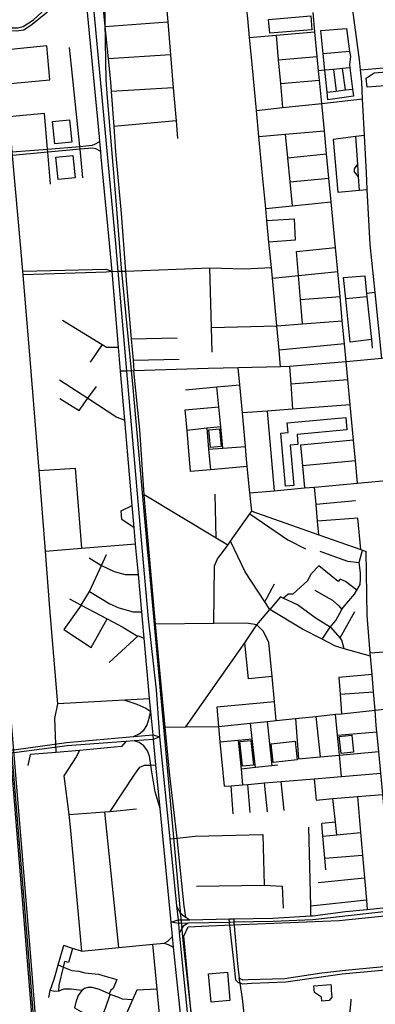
# Model space of a CAD drawing. Header units: millimetres. Extents: x 664923 to 767831, y 3118803 to 3207600.
# Tile 92 of 256: x 726204 to 727159, y 3142172 to 3144814. Entities that reach past the tile are written whole.
import ezdxf

# ---------------------------------------------------------------- set-up
doc = ezdxf.new("R2010")
doc.units = ezdxf.units.MM
for name, color, linetype in [('buildings', 5, 'Continuous'), ('parks', 8, 'Continuous'), ('railways', 4, 'Continuous'), ('roads_2', 2, 'Continuous'), ('roads_3', 3, 'Continuous')]:
    doc.layers.add(name, color=color, linetype=linetype)

msp = doc.modelspace()

# ---------------------------------------------------------------- linework, layer by layer
at = {"layer": 'buildings'}
for points in [[(726291.78, 3144541.2), (726337.73, 3144545.78), (726343.8, 3144485.51), (726297.84, 3144480.92), (726291.78, 3144541.2)], [(726300.88, 3144445.72), (726346.84, 3144450.31), (726352.91, 3144390.02), (726306.95, 3144385.44), (726300.88, 3144445.72)], [(726711.19, 3142253.36), (726761.81, 3142257.86), (726768.61, 3142182.18), (726717.99, 3142177.66), (726711.19, 3142253.36)], [(726993.97, 3142221.46), (727039.7, 3142225.41), (727040.68, 3142219.46), (727040.36, 3142209.05), (727042.94, 3142191.17), (727035.04, 3142182.15), (727015.69, 3142180.58), (727014.46, 3142190.96), (726995.52, 3142203.41), (726993.97, 3142221.46)]]:
    msp.add_lwpolyline(points, close=True, dxfattribs=at)
at = {"layer": 'parks'}
for points in [[(726872.54, 3144815.3), (726985.82, 3144824.64), (726988.93, 3144787.19), (726875.64, 3144777.87), (726872.54, 3144815.3)], [(727134.77, 3144657.43), (727156.57, 3144671.72), (727255.71, 3144679.4), (727258.55, 3144642.48), (727137.75, 3144633.61), (727134.77, 3144657.43)], [(726867.89, 3144275.54), (726940.88, 3144280.33), (726943.55, 3144222.46), (726873.51, 3144217.24), (726867.89, 3144275.54)], [(726922.79, 3143732.27), (727079.76, 3143746.31), (727082.72, 3143713.38), (726949.11, 3143701.43), (726951.55, 3143674.37), (726930.38, 3143672.48), (726940.11, 3143564.62), (726917.88, 3143562.64), (726905.1, 3143704.34), (726925.15, 3143706.14), (726922.79, 3143732.27)], [(726716.84, 3143666.32), (726712.07, 3143713.89), (726740.55, 3143716.72), (726745.31, 3143669.15), (726716.84, 3143666.32)], [(726802.4, 3142810.88), (726795.56, 3142877.04), (726824.9, 3142880.05), (726831.75, 3142813.89), (726802.4, 3142810.88)], [(726885.09, 3142820.74), (726879.3, 3142870.81), (726943.79, 3142878.2), (726949.59, 3142828.13), (726885.09, 3142820.74)], [(727067.36, 3142845.14), (727062.64, 3142890.45), (727096.14, 3142893.9), (727100.86, 3142848.59), (727067.36, 3142845.14)], [(726656.18, 3142380.13), (726710.67, 3142382.72), (727062.04, 3142397.17), (727664.34, 3142458.8), (728194.65, 3142502.53), (728234.97, 3142157.71), (728277.23, 3141752.88), (727682.83, 3141700.61), (727220.24, 3141654.74), (726735.93, 3141611.18), (726717.06, 3141626.99), (726668.87, 3142101.75), (726644.66, 3142354.9), (726656.18, 3142380.13)]]:
    msp.add_lwpolyline(points, close=True, dxfattribs=at)
at = {"layer": 'railways'}
for points in [[(726240.43, 3146869.75), (726281.18, 3146377.55), (726285.39, 3146326.8), (726290.34, 3146271.09), (726383.76, 3145220.46), (726415.63, 3145102.4), (726431.27, 3144860.08), (726435.03, 3144653.01), (726439.11, 3144604.63), (726461.77, 3144328.7), (726476.64, 3144147.55), (726506.98, 3143836.07), (726539.11, 3143474.59), (726547.03, 3143385.63), (726550.32, 3143349.5), (726641.95, 3142343.14), (726733.19, 3141528.08), (726845.4, 3140433.83), (726853.16, 3140350.82), (726858.33, 3140287.53), (726869.34, 3140151.39), (726883.2, 3140013.27), (726890.88, 3139940.67)], [(726068.06, 3144308.33), (726094.09, 3143994.31), (726121.54, 3143549.23), (726166.5, 3142992.12), (726222.22, 3142310), (726261.93, 3141812.28), (726274.5, 3141629.82), (726286.47, 3141447.76), (726300.27, 3141282.34), (726333.27, 3140885.87), (726357.3, 3140647.2), (726392.56, 3140229.06), (726399.59, 3140145.71), (726419.91, 3139873.29), (726428.42, 3139783.54), (726435.95, 3139750.51)], [(726620.82, 3137753.64), (726587.52, 3138041.94), (726582.02, 3138078.66), (726578.26, 3138103.66), (726571.76, 3138144.71), (726552.34, 3138318.78), (726463.83, 3139400.66), (726440.75, 3139703.37), (726435.95, 3139750.51), (726433.36, 3139772.8), (726424.85, 3139873.63), (726404.56, 3140146.21), (726362.54, 3140646.65), (726341.33, 3140885.46), (726319.15, 3141161.41), (726309.4, 3141282.57), (726292.54, 3141485.77), (726281.93, 3141629.73), (726267.12, 3141812.91), (726226.94, 3142310.08), (726170.68, 3142993.1)], [(726175.65, 3142993.17), (726231.6, 3142310.32), (726270.82, 3141812.9), (726286.72, 3141629.68), (726297.42, 3141486.53), (726314.29, 3141283.26), (726346.22, 3140886.13), (726366.92, 3140647.88), (726409.06, 3140146.71), (726429.81, 3139873.97), (726437.47, 3139773.2), (726444.32, 3139705), (726468.64, 3139400.95), (726557.36, 3138319.23), (726572.5, 3138183.41), (726577.22, 3138144.17), (726585.09, 3138090.45), (726598.73, 3137992.21), (726608.96, 3137907.08), (726615.33, 3137854.04), (726625.86, 3137754.13)]]:
    msp.add_lwpolyline(points, dxfattribs=at)
at = {"layer": 'roads_2'}
for points in [[(727176.79, 3143904.81), (727158.94, 3144081.83), (727145.89, 3144211.27), (727137.79, 3144358.89), (727135.34, 3144403.46), (727130.26, 3144503.81), (727125.3, 3144601.91), (727122.98, 3144647.6), (727119.49, 3144679.98), (727116.66, 3144706.26), (727096.51, 3144859.42), (727090.8, 3144902.77), (727068.27, 3145074.05), (727067.31, 3145084.26), (727049.67, 3145272.34), (727035.07, 3145434.49), (727032.48, 3145463.23)], [(726390.16, 3144970.61), (726432.79, 3144519.95), (726460.98, 3144213.62), (726467.44, 3144139.27), (726490.72, 3143871.34), (726531.99, 3143397.72), (726548.65, 3143206.38), (726570.49, 3143015.49), (726579.69, 3142889.89), (726607.2, 3142616.04), (726625.32, 3142436.08), (726629.13, 3142398.17), (726630.05, 3142389.09), (726632.61, 3142363.7), (726658.57, 3142105.75)], [(726644.71, 3142062.25), (726617.33, 3142324.94), (726614.33, 3142353.75), (726610.34, 3142392.03), (726580.93, 3142697.55), (726569.64, 3142814.85), (726563.11, 3142882.67), (726561.91, 3142895.19), (726555.86, 3142958.05), (726552.64, 3142991.47), (726550.41, 3143014.62), (726538.25, 3143154.66), (726533.9, 3143204.73), (726531.98, 3143225.57), (726522.77, 3143325.78), (726516.2, 3143397.17), (726515.28, 3143407.73), (726511.56, 3143450.27), (726506.29, 3143510.71), (726486.33, 3143739.33), (726474.86, 3143870.81), (726469.28, 3143935.62), (726451.82, 3144138.69), (726443.65, 3144233.8), (726423.03, 3144445.72), (726421.64, 3144460.32), (726419.04, 3144487.66), (726417.85, 3144500.18), (726384.13, 3144852.88)], [(727944.98, 3143978.14), (727910.67, 3143974.88), (727696.37, 3143954.55), (727673.41, 3143952.37), (727635.51, 3143948.76), (727448.54, 3143930.92), (727303.07, 3143917.05), (727218.88, 3143908.89), (727176.79, 3143904.81), (727080.84, 3143896.6), (726928.87, 3143883.59), (726904.71, 3143883.05), (726790.92, 3143880.46), (726709.81, 3143878.62), (726510.58, 3143871.99), (726490.72, 3143871.34), (726474.86, 3143870.81)], [(726509.58, 3142890.45), (726525.1, 3142898.04), (726537.67, 3142907.71), (726544.96, 3142920.35), (726550.13, 3142933.52), (726555.86, 3142958.05)], [(726035.9, 3142848.09), (726153.95, 3142852.08), (726194.29, 3142855.36), (726329.64, 3142874.11)], [(726329.64, 3142874.11), (726509.58, 3142890.45), (726561.91, 3142895.19), (726579.69, 3142889.89)], [(726579.69, 3142889.89), (726563.11, 3142882.67), (726511.57, 3142878.94), (726488.65, 3142877.28), (726330.97, 3142865.86)], [(726580.93, 3142697.55), (726567.53, 3142742.3), (726558.77, 3142795.8), (726556.18, 3142813.87), (726552.73, 3142837.99), (726547.45, 3142851.74), (726537.31, 3142865.78), (726524.39, 3142874.57), (726511.57, 3142878.94)], [(726330.97, 3142865.86), (726195.21, 3142848.07), (726154.88, 3142844.22), (726135.24, 3142843.62), (726037.02, 3142840.62)], [(726610.34, 3142392.03), (726629.13, 3142398.17), (726661.1, 3142398.83), (726766.84, 3142401.02), (726778.76, 3142401.27), (726883.64, 3142403.44), (726986, 3142409.26), (726991.16, 3142409.56), (727078.84, 3142421.07), (727137.52, 3142426.72), (727204.71, 3142433.2)], [(726625.32, 3142436.08), (726634.4, 3142418.3), (726646.02, 3142408.12), (726650.42, 3142405.41), (726661.1, 3142398.83)], [(727205.47, 3142423.03), (726991.13, 3142398.35), (726884.8, 3142393.83), (726779.54, 3142391.87), (726767.89, 3142391.66), (726656.25, 3142389.58), (726630.05, 3142389.09), (726610.34, 3142392.03)], [(726656.25, 3142389.58), (726643.24, 3142381.11), (726636.47, 3142370.96), (726632.61, 3142363.7)]]:
    msp.add_lwpolyline(points, dxfattribs=at)
at = {"layer": 'roads_3'}
for points in [[(726364.96, 3145467.37), (726366.14, 3145456.75), (726386.01, 3145278.51), (726390.17, 3145241.19), (726407.34, 3145059.1), (726415.18, 3144972.99), (726420.57, 3144913.69), (726424.1, 3144878.64), (726432.37, 3144796.34), (726441.13, 3144709.18), (726447.35, 3144647.33), (726449.29, 3144621.57), (726456.3, 3144527.82), (726461.38, 3144460.1), (726476.17, 3144294.32), (726488.23, 3144139.72), (726491.05, 3144103.72), (726503.31, 3143958.24), (726508.17, 3143900.59), (726510.58, 3143871.99)], [(726586.24, 3144989.2), (726593.93, 3144898.22), (726601.52, 3144808.36), (726608.98, 3144720.19), (726616.48, 3144631.41), (726623.95, 3144543.11), (726627.95, 3144495.74)], [(726904.71, 3143883.05), (726900.56, 3143927.88), (726894.57, 3143992.5), (726882.73, 3144120.47), (726880.08, 3144149.13), (726873.51, 3144217.24), (726867.89, 3144275.54), (726864.83, 3144307.26), (726854.43, 3144415.2), (726846.32, 3144500.9), (726839.72, 3144570.72), (726827.97, 3144694.86), (726821.34, 3144766.59), (726816.65, 3144817.26), (726814.31, 3144842.7), (726811.74, 3144870.58), (726803.05, 3144964.53), (726798.81, 3145009.35)], [(726099.16, 3144791.93), (726109.9, 3144796.95), (726160.99, 3144793.99), (726179.78, 3144792.9), (726198.74, 3144792.88), (726213.37, 3144796.04), (726240.69, 3144813.88), (726286.09, 3144856.5), (726304.53, 3144882.83), (726329.7, 3144921.4), (726344.38, 3144932.27), (726358.56, 3144939.27), (726375.1, 3144947.91)], [(726376.63, 3144931.31), (726349.03, 3144922.16), (726335.88, 3144911.9), (726293.34, 3144851.26), (726275.15, 3144831.86), (726237.25, 3144801.31), (726215.1, 3144786.65), (726193.88, 3144783.94), (726160.53, 3144785.49), (726109.1, 3144787.89), (726099.16, 3144791.93)], [(727080.84, 3143896.6), (727076.44, 3143944.22), (727070.72, 3144005.98), (727064.65, 3144071.55), (727058.47, 3144138.35), (727052.46, 3144203.38), (727047.3, 3144259.15), (727040.89, 3144325.59), (727034.75, 3144389.14), (727028.47, 3144454.4), (727022.47, 3144516.57), (727015.4, 3144589.9), (727009.44, 3144651.7), (727006.99, 3144677.13), (727003.26, 3144715.79), (726996.91, 3144781.78), (726991.92, 3144833.73)], [(726432.37, 3144796.34), (726601.52, 3144808.36)], [(726306.17, 3142978.08), (726284.82, 3143233.79), (726272.77, 3143388.09), (726255.86, 3143604.71), (726232.18, 3143903.64), (726212.54, 3144129.84), (726211.72, 3144139.36), (726206.36, 3144200.97), (726184.64, 3144449.98), (726183.83, 3144459.32), (726177.12, 3144536.32), (726175.77, 3144554.01), (726169.09, 3144642), (726162.21, 3144732.96), (726159.59, 3144767.31), (726160.53, 3144785.49), (726160.99, 3144793.99)], [(726821.34, 3144766.59), (726892.74, 3144772.76), (726996.91, 3144781.78)], [(727031.92, 3144599.66), (727029.81, 3144620.2), (727023.81, 3144678.68), (727019.28, 3144722.86), (727012.87, 3144785.36), (727081.62, 3144790.92), (727090.17, 3144729.42), (727092.55, 3144715.51), (727089.86, 3144694.49), (727091.08, 3144684.9), (727098.34, 3144628.07), (727100.79, 3144608.87), (727031.92, 3144599.66)], [(726892.74, 3144772.76), (726898.73, 3144706.48), (726904.45, 3144643.1), (726910.29, 3144578.43)], [(726169.09, 3144642), (726285.02, 3144653.16), (726276.2, 3144743.94), (726162.21, 3144732.96)], [(726373.58, 3144389.55), (726365.76, 3144466.56), (726364.95, 3144474.49), (726359.75, 3144525.68), (726342.87, 3144689.85), (726337.66, 3144739.58)], [(727090.17, 3144729.42), (727019.28, 3144722.86)], [(726608.98, 3144720.19), (726441.13, 3144709.18)], [(726898.73, 3144706.48), (727003.26, 3144715.79)], [(727119.49, 3144679.98), (727222.48, 3144688.56), (727264.29, 3144692.04), (727275.91, 3144693.01), (727355.12, 3144698.41), (727369.27, 3144699.38), (727411.5, 3144695.01), (727504.59, 3144679.93), (727558.61, 3144660.82), (727606.48, 3144647.86), (727630.9, 3144646.19), (727643.76, 3144645.31), (727685.15, 3144649.53), (727741.59, 3144655.29), (727850.18, 3144666.37), (727893.96, 3144670.83)], [(727091.08, 3144684.9), (727071.2, 3144683.07), (727047.3, 3144680.85), (727023.81, 3144678.68), (727006.99, 3144677.13)], [(727047.3, 3144680.85), (727054, 3144622.97)], [(727078.94, 3144625.85), (727071.2, 3144683.07)], [(726904.45, 3144643.1), (727009.44, 3144651.7)], [(726616.48, 3144631.41), (726449.29, 3144621.57)], [(727029.81, 3144620.2), (727054, 3144622.97), (727078.94, 3144625.85), (727098.34, 3144628.07)], [(726839.72, 3144570.72), (726910.29, 3144578.43), (727015.4, 3144589.9), (727125.3, 3144601.91)], [(726286.56, 3144373.02), (726279.11, 3144458.62), (726278.35, 3144467.23), (726270.07, 3144562.34), (726175.77, 3144554.01)], [(726623.95, 3144543.11), (726456.3, 3144527.82)], [(726846.32, 3144500.9), (726917.35, 3144507.22), (727022.47, 3144516.57)], [(726183.83, 3144459.32), (726278.35, 3144467.23), (726364.95, 3144474.49), (726399.55, 3144477.39), (726405.5, 3144480.01), (726419.04, 3144487.66)], [(726917.35, 3144507.22), (726923.34, 3144443.92), (726929.46, 3144379.15), (726935.56, 3144314.63)], [(727130.26, 3144503.81), (727107.05, 3144500.76), (727046.53, 3144492.8)], [(727046.53, 3144492.8), (727058.74, 3144351.22), (727116.89, 3144356.86), (727137.79, 3144358.89)], [(727116.89, 3144356.86), (727114.42, 3144392.97), (727112.14, 3144426.42), (727107.05, 3144500.76)], [(726421.64, 3144460.32), (726407.86, 3144467.93), (726400.09, 3144469.7), (726365.76, 3144466.56), (726279.11, 3144458.62), (726184.64, 3144449.98)], [(726923.34, 3144443.92), (727028.47, 3144454.4)], [(727114.42, 3144392.97), (727103.71, 3144405.72), (727103, 3144414.28), (727112.14, 3144426.42)], [(726929.46, 3144379.15), (727034.75, 3144389.14)], [(726864.83, 3144307.26), (726935.56, 3144314.63), (727040.89, 3144325.59)], [(726947.17, 3144192.32), (727052.46, 3144203.38)], [(726963.59, 3143997.78), (726958.05, 3144063.49), (726952.64, 3144127.58), (726947.17, 3144192.32)], [(726211.72, 3144139.36), (726437.2, 3144144.48), (726451.82, 3144138.69)], [(726451.82, 3144138.69), (726467.44, 3144139.27), (726488.23, 3144139.72), (726714.85, 3144148.08), (726807.99, 3144146.11), (726880.08, 3144149.13)], [(726720.59, 3143921.66), (726719.03, 3143988.58), (726714.85, 3144148.08)], [(726451.82, 3144138.69), (726436.39, 3144136.57), (726212.54, 3144129.84)], [(726882.73, 3144120.47), (726952.64, 3144127.58), (727058.47, 3144138.35)], [(727074.3, 3144122.32), (727130.83, 3144127.22), (727135.88, 3144079.12), (727136.74, 3144070.9), (727148.84, 3143955.69), (727151.27, 3143932.49)], [(727148.84, 3143955.69), (727091.89, 3143949.34), (727080.07, 3144065.61), (727074.3, 3144122.32)], [(726958.05, 3144063.49), (727064.65, 3144071.55)], [(727136.74, 3144070.9), (727080.07, 3144065.61)], [(727158.94, 3144081.83), (727135.88, 3144079.12)], [(726318.91, 3144008.05), (726425.48, 3143942.31), (726436.53, 3143935.49), (726469.28, 3143935.62)], [(726719.03, 3143988.58), (726894.57, 3143992.5), (726963.59, 3143997.78), (727070.72, 3144005.98)], [(726503.31, 3143958.24), (726627.12, 3143960.15)], [(726425.48, 3143942.31), (726392.83, 3143894.84)], [(727076.44, 3143944.22), (726900.56, 3143927.88)], [(726508.17, 3143900.59), (726632.58, 3143903.64)], [(726827.11, 3143495.33), (726822.3, 3143544.3), (726815.4, 3143614.84), (726812.4, 3143645.44), (726810.27, 3143668.73), (726802.01, 3143759.14), (726795.14, 3143834.32), (726790.92, 3143880.46)], [(726928.87, 3143883.59), (726932.41, 3143836.81), (726936.99, 3143769.09)], [(727111.91, 3143570.66), (727106.21, 3143630.51), (727100.92, 3143685.99), (727091.91, 3143780.5), (727085.43, 3143848.5), (727080.84, 3143896.6)], [(726650.42, 3142405.41), (726646.08, 3142434.83), (726626.59, 3142618.04), (726607.42, 3142785.81), (726594.97, 3142915.46), (726568.44, 3143191.86), (726540.5, 3143506.97), (726538.33, 3143539.5), (726526.7, 3143713.22), (726510.58, 3143871.99)], [(726310.92, 3143848.16), (726386.46, 3143799.01), (726464.86, 3143747.99), (726486.33, 3143739.33)], [(726311.7, 3143797.57), (726363.76, 3143765.29), (726386.46, 3143799.01), (726409.95, 3143829.59)], [(726649.16, 3143820.99), (726733.01, 3143828.65), (726795.14, 3143834.32)], [(726749.56, 3143664.28), (726743.8, 3143721.61), (726738.42, 3143775.1), (726733.01, 3143828.65)], [(726932.41, 3143836.81), (727085.43, 3143848.5)], [(726815.4, 3143614.84), (726716.17, 3143606.31), (726663.04, 3143601.75), (726653.47, 3143712.26), (726648.68, 3143767.41), (726738.42, 3143775.1)], [(727091.91, 3143780.5), (726936.99, 3143769.09), (726868.74, 3143764.06), (726802.01, 3143759.14)], [(726868.74, 3143764.06), (726887.44, 3143550.24)], [(726743.8, 3143721.61), (726706.34, 3143717.73), (726653.47, 3143712.26)], [(726706.34, 3143717.73), (726711.31, 3143661.47), (726716.17, 3143606.31)], [(726711.31, 3143661.47), (726749.56, 3143664.28), (726810.27, 3143668.73)], [(727100.92, 3143685.99), (726958.07, 3143672.92)], [(726958.07, 3143672.92), (726963.36, 3143617.39), (726969.04, 3143557.66)], [(727106.21, 3143630.51), (726963.36, 3143617.39)], [(726255.86, 3143604.71), (726352.95, 3143610.87), (726370.17, 3143395.98)], [(726822.3, 3143544.3), (726887.44, 3143550.24), (726969.04, 3143557.66), (726995.79, 3143560.09), (727111.91, 3143570.66), (727207.03, 3143579.33)], [(726762.6, 3143403.73), (726731.45, 3143422.59), (726538.33, 3143539.5)], [(726731.45, 3143422.59), (726729.28, 3143541.12)], [(727007.75, 3143431.7), (727004.33, 3143468.51), (727000.18, 3143513.13), (726995.79, 3143560.09)], [(726511.56, 3143450.27), (726478.05, 3143473.37), (726476.23, 3143496.47), (726506.29, 3143510.71)], [(727106, 3143522.8), (727000.18, 3143513.13)], [(726725.67, 3143193.49), (726727.03, 3143348.3), (726735.68, 3143367.78), (726755.96, 3143394.29), (726762.6, 3143403.73), (726770.55, 3143415.02), (726822.09, 3143488.22), (726827.11, 3143495.33)], [(726822.09, 3143488.22), (726923.92, 3143418.33), (726971.98, 3143394.23)], [(726827.11, 3143495.33), (727007.75, 3143431.7), (727120.29, 3143392.05), (727125.21, 3143390.32), (727134.71, 3143386.97)], [(727112.08, 3143476.94), (727004.33, 3143468.51)], [(727120.29, 3143392.05), (727112.08, 3143476.94)], [(726272.77, 3143388.09), (726370.17, 3143395.98), (726515.28, 3143407.73)], [(726875.83, 3143231.14), (726862.29, 3143251.9), (726809.89, 3143332.19), (726770.55, 3143415.02)], [(726369.25, 3143243.24), (726391.23, 3143280.15), (726423.19, 3143349.1), (726436.93, 3143378.71)], [(727010.66, 3143387.89), (727085.02, 3143361.57), (727115.73, 3143357.81)], [(727016.19, 3143151.44), (727038.21, 3143184.25), (727053.09, 3143201.78), (727069.55, 3143231.64), (727072.65, 3143237.26), (727103.69, 3143272.96), (727109.63, 3143283.39), (727118.24, 3143298.54), (727119.87, 3143313.54), (727119.84, 3143329.59), (727115.73, 3143357.81), (727125.21, 3143390.32)], [(727205.47, 3142423.03), (727204.71, 3142433.2), (727193.77, 3142578.57), (727179.22, 3142735.25), (727173.95, 3142791.95), (727168.57, 3142849.93), (727163.64, 3142903.14), (727162.02, 3142920.56), (727158.64, 3142961.15), (727154.5, 3143010.8), (727150.64, 3143057.16), (727146.55, 3143106.35), (727145.89, 3143114.1), (727137.47, 3143215.32), (727134.71, 3143386.97)], [(726390.58, 3143370.47), (726423.19, 3143349.1), (726457.21, 3143333.66), (726487.19, 3143325.26), (726522.77, 3143325.78)], [(726911.72, 3143261.83), (726925.07, 3143273.32), (726938.75, 3143273.32), (726977.46, 3143308.35), (726988.03, 3143327.87), (727007.6, 3143348.39)], [(727109.63, 3143283.39), (727079.22, 3143306.77), (727065.18, 3143312.46), (727059.31, 3143306.2), (727007.6, 3143348.39)], [(726862.29, 3143251.9), (726888.71, 3143300.65)], [(726391.23, 3143280.15), (726446.01, 3143246.91), (726470.3, 3143236.22), (726508.26, 3143224.98), (726531.98, 3143225.57)], [(726997.27, 3143283.65), (727026.04, 3143265.92), (727044.4, 3143256.46), (727061.34, 3143241.01), (727069.55, 3143231.64)], [(726369.25, 3143243.24), (726322.53, 3143177.42), (726395.76, 3143129.22), (726438.39, 3143206.42)], [(726337.18, 3143260.33), (726369.25, 3143243.24), (726438.39, 3143206.42), (726481.15, 3143183.65), (726517.67, 3143162.03), (726521.8, 3143160.55), (726538.25, 3143154.66)], [(727075.66, 3143126.21), (727069.69, 3143149.03), (727064.5, 3143155.07), (727040.6, 3143182.76), (727038.21, 3143184.25), (727000.73, 3143207.57), (726950.25, 3143244.15), (726911.72, 3143261.83), (726904.17, 3143265.3), (726875.83, 3143231.14)], [(727197.77, 3143260.48), (727207.55, 3143118.3), (727145.89, 3143114.1)], [(726650.48, 3142916.17), (726740.19, 3143045.41), (726809.01, 3143142.14), (726840.63, 3143190.02), (726875.83, 3143231.14)], [(727146.55, 3143106.35), (727075.66, 3143126.21), (727052.24, 3143132.77), (727016.19, 3143151.44), (726964.11, 3143178.42), (726875.83, 3143231.14)], [(727064.5, 3143155.07), (727104.75, 3143226.26)], [(726840.63, 3143190.02), (726813.2, 3143194.39), (726725.67, 3143193.49), (726568.44, 3143191.86)], [(726893.25, 3142933.46), (726888.42, 3142983.84), (726881.95, 3143051.43), (726873.15, 3143143.26), (726859.05, 3143172.61), (726840.63, 3143190.02)], [(726444.12, 3143089.06), (726521.8, 3143160.55)], [(726818.55, 3143045.24), (726809.01, 3143142.14)], [(726881.95, 3143051.43), (726818.55, 3143045.24)], [(727150.64, 3143057.16), (727061.1, 3143048.94)], [(727061.1, 3143048.94), (727064.69, 3143004.35), (727068.93, 3142951.79)], [(727064.69, 3143004.35), (727154.5, 3143010.8)], [(726552.64, 3142991.47), (726486.6, 3142987.88), (726306.17, 3142978.08)], [(726486.6, 3142987.88), (726518.36, 3142977.18), (726542.35, 3142966.48), (726555.86, 3142958.05)], [(726888.42, 3142983.84), (726733.36, 3142969.35)], [(726301.37, 3142847.72), (726297.77, 3142938.74), (726306.17, 3142978.08)], [(726594.97, 3142915.46), (726650.48, 3142916.17), (726738.27, 3142917.29), (726824.17, 3142926.26), (726868.84, 3142930.92), (726893.25, 3142933.46), (726945.16, 3142938.87), (726999.81, 3142944.58), (727052.64, 3142950.09), (727068.93, 3142951.79), (727158.64, 3142961.15), (727265.02, 3142972.78)], [(726733.36, 3142969.35), (726738.27, 3142917.29)], [(726836.99, 3142807.2), (726828.7, 3142884.16), (726824.17, 3142926.26)], [(726868.84, 3142930.92), (726881.28, 3142811.96)], [(726945.16, 3142938.87), (726953.31, 3142830.56)], [(726999.81, 3142944.58), (727010.77, 3142835.74)], [(727068.05, 3142783.12), (727062.76, 3142840.41), (727057.82, 3142894.07), (727052.64, 3142950.09)], [(726738.27, 3142917.29), (726741.96, 3142876.67), (726753.45, 3142756.93)], [(727057.82, 3142894.07), (727163.64, 3142903.14)], [(726488.65, 3142877.28), (726477.51, 3142864.16), (726364.21, 3142853.02), (726301.37, 3142847.72), (726231.44, 3142841.84), (726225.44, 3142812.34)], [(726741.96, 3142876.67), (726791.22, 3142880.92), (726828.7, 3142884.16)], [(726791.22, 3142880.92), (726798.68, 3142803.08), (726802.71, 3142761.02)], [(726364.21, 3142853.02), (726355.52, 3142835.7), (726322.03, 3142784.72), (726335.5, 3142681.32), (726339.88, 3142638.4), (726370.17, 3142314.35)], [(726953.31, 3142830.56), (727010.77, 3142835.74), (727062.76, 3142840.41), (727168.57, 3142849.93)], [(726446.47, 3142689.64), (726513.14, 3142789.21), (726526.17, 3142808.23), (726539.2, 3142813.38), (726556.18, 3142813.87), (726569.64, 3142814.85)], [(726897.56, 3142813.7), (726881.28, 3142811.96), (726836.99, 3142807.2), (726798.68, 3142803.08)], [(726753.45, 3142756.93), (726771.67, 3142758.44), (726802.71, 3142761.02), (726816.33, 3142762.16), (726861.25, 3142765.91), (726906.32, 3142769.66), (726995.28, 3142777.07), (727068.05, 3142783.12), (727173.95, 3142791.95)], [(726914.63, 3142692.12), (726906.32, 3142769.66)], [(726995.28, 3142777.07), (727000.54, 3142719.89)], [(726776.95, 3142682.94), (726771.67, 3142758.44)], [(726822.83, 3142686.82), (726816.33, 3142762.16)], [(726869.85, 3142688.54), (726861.25, 3142765.91)], [(727000.54, 3142719.89), (727045.27, 3142723.75), (727111.62, 3142729.45), (727179.22, 3142735.25)], [(727055.59, 3142626.69), (727051.96, 3142660.81), (727045.27, 3142723.75)], [(727111.62, 3142729.45), (727119.85, 3142633.28), (727125.06, 3142572.4), (727130.27, 3142511.56), (727135.38, 3142451.74), (727137.52, 3142426.72)], [(726335.5, 3142681.32), (726432.47, 3142688.34), (726446.47, 3142689.64), (726517.66, 3142696.23)], [(726470.19, 3142324.01), (726432.47, 3142688.34)], [(726986, 3142409.26), (726985.77, 3142435.52), (726980.88, 3142646.86)], [(727051.96, 3142660.81), (727015.43, 3142656.78)], [(727026.57, 3142532.63), (727023.78, 3142563.75), (727018.47, 3142622.88), (727015.43, 3142656.78)], [(726607.2, 3142616.04), (726626.59, 3142618.04), (726675.26, 3142623.09), (726857.08, 3142627.13), (726861.06, 3142491.68)], [(727018.47, 3142622.88), (727055.59, 3142626.69), (727119.85, 3142633.28)], [(727023.78, 3142563.75), (727125.06, 3142572.4)], [(727006.16, 3142498.76), (727130.27, 3142511.56)], [(726678.39, 3142488.78), (726861.06, 3142491.68), (726908.98, 3142489.13), (726911.49, 3142429.58)], [(727135.38, 3142451.74), (726985.77, 3142435.52)], [(727489.54, 3142291.19), (727478.27, 3142289.82), (727402.62, 3142280.65), (727176.66, 3142262.64), (727070.46, 3142253.09), (726919.23, 3142231.32), (726827.81, 3142227.63), (726802.88, 3142226.2), (726795.85, 3142228.17), (726792, 3142229.26), (726784.89, 3142236.43), (726780.39, 3142279.84), (726767.89, 3142391.66), (726766.84, 3142401.02)], [(726778.76, 3142401.27), (726779.54, 3142391.87), (726788.68, 3142280.95), (726793.72, 3142242.35), (726803.12, 3142237.36), (726818.01, 3142238.19), (726915.62, 3142240.74), (727015.98, 3142256.28), (727087.16, 3142264.38), (727326, 3142286.87), (727403.86, 3142291.26), (727477.26, 3142302.03), (727488.38, 3142303.67)], [(726591.87, 3142335.76), (726601.88, 3142341.38), (726614.33, 3142353.75)], [(726281.52, 3142190.45), (726285.8, 3142209.2), (726296.26, 3142239.03), (726303.11, 3142264.76), (726306.94, 3142277.84), (726321.99, 3142329.38)], [(726370.17, 3142314.35), (726345.77, 3142321.97), (726321.99, 3142329.38)], [(726345.77, 3142321.97), (726334.56, 3142283.82), (726325.09, 3142286.58)], [(726370.17, 3142314.35), (726470.19, 3142324.01), (726561.72, 3142332.84), (726591.87, 3142335.76), (726602.32, 3142332.69), (726617.33, 3142324.94)], [(726635.27, 3141590.14), (726609.29, 3141841.49), (726587.04, 3142056.68), (726572.75, 3142212.59), (726561.72, 3142332.84)], [(726306.94, 3142277.84), (726321.34, 3142271.51), (726343.98, 3142262.27), (726362.76, 3142261.09), (726378.32, 3142256.58), (726415.34, 3142252.66), (726433.24, 3142247.24), (726464.74, 3142238.22), (726454.57, 3142214.17), (726448.47, 3142209.63), (726443.79, 3142199.65)], [(726308.48, 3142206.94), (726309.33, 3142223.31), (726321.34, 3142271.51), (726325.09, 3142286.58)], [(726859.67, 3141610.8), (726845.83, 3141761.91), (726844.76, 3141773.51), (726831.87, 3141914.27), (726822.07, 3142003.96), (726802.05, 3142187.05), (726795.85, 3142228.17), (726793.72, 3142242.35)], [(726370.93, 3142208.72), (726341.64, 3142212.39), (726321.33, 3142212.77), (726308.48, 3142206.94), (726297.66, 3142206.35), (726285.8, 3142209.2)], [(726506.54, 3142183.7), (726479.95, 3142186.04), (726469.77, 3142189.66), (726446.63, 3142198.33), (726443.79, 3142199.65), (726418.05, 3142211.66), (726398.54, 3142217), (726386.64, 3142216.5), (726378.08, 3142213.89), (726370.93, 3142208.72), (726361.06, 3142195.73), (726354.84, 3142177.65), (726351.04, 3142161.94)], [(726351.04, 3142161.94), (726363.52, 3142154.81), (726387, 3142141.4), (726392.96, 3142140.74), (726397.55, 3142140.24), (726404.32, 3142142.44), (726430.16, 3142150.8), (726434.35, 3142161.22), (726446.63, 3142198.33)], [(726572.75, 3142212.59), (726518.06, 3142209.49), (726506.54, 3142183.7), (726489.24, 3142143.22), (726498.36, 3142048.12)], [(726822.07, 3142003.96), (726977.24, 3142020.29), (726994.35, 3142026.89), (727013.06, 3142049.5), (727090.87, 3142143.57), (727094.23, 3142181.75), (727094.58, 3142186)]]:
    msp.add_lwpolyline(points, dxfattribs=at)

doc.saveas('drawing.dxf')
